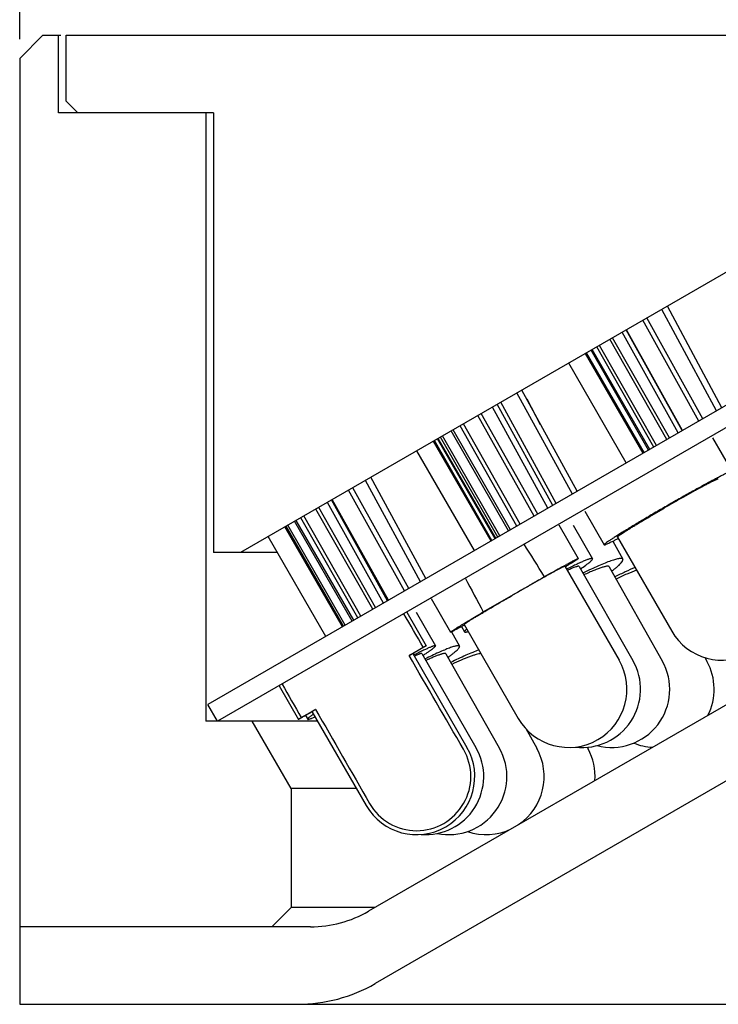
# Model space of a CAD drawing. Header units: millimetres. Extents: x 73 to 257, y 4 to 276.
# Tile 2 of 6: x 76 to 94, y 236 to 261. Entities that reach past the tile are written whole.
import ezdxf
from ezdxf.enums import TextEntityAlignment as Align

# ---------------------------------------------------------------- set-up
doc = ezdxf.new("R2010")
doc.units = ezdxf.units.MM
doc.header["$LTSCALE"] = 23.1
doc.layers.get('0').update_dxf_attribs({"linetype": 'CONTINUOUS'})
doc.layers.add('00_COMPONENTS', color=7, linetype='CONTINUOUS')
doc.layers.add('51__DRAFT_DIMS', color=7, linetype='CONTINUOUS')
doc.styles.get("Standard").update_dxf_attribs({"font": 'simfang.ttf'})
doc.dimstyles.new('DIMSTYLE_1', dxfattribs={"dimtxt": 3, "dimasz": 3, "dimexe": 2.5, "dimexo": 0.5, "dimgap": 0.75, "dimtad": 1, "dimdsep": 46, "dimtxsty": 'STANDARD', "dimblk": '_FILLED', "dimblk1": '_FILLED', "dimblk2": '_FILLED', "dimcen": 0.09, "dimclrt": 3, "dimazin": 2, "dimtp": 0.3, "dimtm": 0.3, "dimtfac": 1, "dimtofl": 0, "dimtmove": 0, "dimatfit": 3, "dimldrblk": '_FILLED', "dimfxl": 1, "dimtolj": 1, "dimarcsym": 0})

# ---------------------------------------------------------------- blocks, each defined once
blk = doc.blocks.new('_FILLED')
at = {"color": 0, "linetype": 'ByBlock'}
blk.add_solid([(0, 0), (-1, 0.1667), (-1, -0.1667)], dxfattribs=at)
blk = doc.blocks.new('*D1')
at = {"layer": '51__DRAFT_DIMS', "color": 4}
for p, q in [((75.569, 260.521), (75.569, 274.353)), ((195.569, 260.522), (195.569, 274.353)), ((75.569, 271.853), (135.569, 271.853)), ((195.569, 271.853), (135.569, 271.853))]:
    blk.add_line(p, q, dxfattribs=at)
at = {"layer": '51__DRAFT_DIMS', "color": 4, "xscale": 3, "yscale": 3, "zscale": 3, "rotation": 180}
blk.add_blockref('_FILLED', (75.569, 271.853), dxfattribs=at)
at = {"layer": '51__DRAFT_DIMS', "color": 4, "xscale": 3, "yscale": 3, "zscale": 3}
blk.add_blockref('_FILLED', (195.569, 271.853), dxfattribs=at)
at = {"layer": '51__DRAFT_DIMS', "color": 3}
blk.add_text('120', height=3, dxfattribs=at).set_placement((137.569, 272.603), align=Align.CENTER)

msp = doc.modelspace()

# ---------------------------------------------------------------- hatches: boundary and pattern name
h = msp.add_hatch()
h.set_pattern_fill('DEFAULT__9', color=4, scale=8.4, angle=45, style=0, pattern_type=0)
h.set_pattern_definition([(45, (0, 0), (-5.9397, 5.9397), [])])
edge = h.paths.add_edge_path()
edge.add_line((87.0558, 246.6261), (88.5754, 247.5029))
edge.add_spline(control_points=[(89.1039, 246.6532), (89.0447, 246.7486), (88.9266, 246.9387), (88.7504, 247.2219), (88.6336, 247.4095), (88.5754, 247.5029)], knot_values=[0, 0, 0, 0, 0.3333333, 0.6666667, 1, 1, 1, 1], degree=3, periodic=0)
edge.add_line((87.527, 245.7433), (89.1039, 246.6532))
edge.add_spline(control_points=[(87.0558, 246.6261), (87.1076, 246.529), (87.2115, 246.334), (87.3685, 246.0397), (87.474, 245.8423), (87.527, 245.7433)], knot_values=[0, 0, 0, 0, 0.3333333, 0.6666667, 1, 1, 1, 1], degree=3, periodic=0)

# ---------------------------------------------------------------- linework, layer by layer
at = {"layer": '00_COMPONENTS', "color": 7}
for p, q in [((76.1693, 260.6213), (75.569, 260.021)), ((76.1693, 260.6213), (76.6272, 260.6213)), ((76.569, 258.6213), (76.569, 260.6213)), ((76.769, 258.9213), (76.769, 260.6213)), ((76.769, 260.6213), (194.9693, 260.6213)), ((75.569, 260.021), (75.569, 235.6213)), ((77.069, 258.6213), (76.769, 258.9213)), ((80.569, 258.6213), (76.569, 258.6213)), ((80.369, 258.6213), (80.369, 242.9213)), ((80.569, 258.6213), (80.569, 247.2743)), ((100.569, 258.4213), (81.2619, 247.2743)), ((102.569, 256.1426), (80.419, 243.3543)), ((102.819, 255.7096), (80.669, 242.9213)), ((93.5393, 250.9293), (92.1308, 253.5495)), ((93.6824, 251.0119), (92.2739, 253.6321)), ((93.087, 250.6682), (91.6412, 253.2668)), ((93.1921, 250.7288), (91.7463, 253.3275)), ((92.6582, 250.4206), (91.2124, 253.0193)), ((92.6669, 250.4256), (91.2211, 253.0243)), ((92.263, 250.1924), (90.7919, 252.7765)), ((92.3297, 250.231), (90.8587, 252.815)), ((92.5531, 250.3599), (91.1073, 252.9586)), ((91.7905, 249.9196), (90.3061, 252.496)), ((91.8187, 249.9359), (90.3344, 252.5123)), ((91.9237, 249.9965), (90.4527, 252.5806)), ((91.9905, 250.0351), (90.5194, 252.6192)), ((91.6469, 249.8367), (90.1625, 252.4131)), ((91.6751, 249.853), (90.1908, 252.4294)), ((91.2148, 249.5872), (89.7304, 252.1636)), ((89.8235, 248.784), (88.3929, 251.3914)), ((89.9473, 248.8555), (88.5167, 251.4629)), ((89.0045, 250.5738), (88.6552, 251.2337)), ((89.1945, 248.4208), (87.7639, 251.0283)), ((89.3183, 248.4923), (87.8877, 251.0998)), ((89.4084, 248.5443), (87.9779, 251.1518)), ((88.8404, 248.2164), (87.3814, 250.8074)), ((88.9295, 248.2678), (87.4705, 250.8589)), ((88.3878, 247.9551), (86.9289, 250.5461)), ((88.4769, 248.0065), (87.0179, 250.5976)), ((87.8283, 247.632), (86.3423, 250.2075)), ((87.8473, 247.643), (86.3613, 250.2185)), ((87.9011, 247.6741), (86.4237, 250.2545)), ((87.9552, 247.7053), (86.4778, 250.2857)), ((88.1761, 247.8329), (86.6987, 250.4133)), ((88.2303, 247.8641), (86.7529, 250.4445)), ((93.4355, 250.2373), (93.9344, 249.3713)), ((87.7315, 247.5762), (86.2455, 250.1516)), ((87.7506, 247.5872), (86.2646, 250.1626)), ((87.299, 247.3264), (85.8129, 249.9019)), ((86.0437, 246.6017), (84.6277, 249.2176)), ((85.6051, 246.3485), (84.1589, 248.9469)), ((85.9043, 246.5213), (84.4884, 249.1371)), ((85.4975, 246.2863), (84.0513, 248.8848)), ((103.369, 248.8774), (84.569, 238.0232)), ((84.7503, 245.855), (83.2823, 248.4408)), ((84.9506, 245.9706), (83.5044, 248.5691)), ((85.0583, 246.0328), (83.6121, 248.6312)), ((85.078, 246.0442), (83.6318, 248.6426)), ((84.2901, 245.5893), (82.8221, 248.1751)), ((84.3658, 245.633), (82.8978, 248.2188)), ((84.6746, 245.8113), (83.2066, 248.3971)), ((90.1429, 248.3403), (90.6418, 247.4742)), ((83.8955, 245.3614), (82.4089, 247.9365)), ((83.9068, 245.368), (82.4202, 247.9431)), ((83.9198, 245.3755), (82.4384, 247.9536)), ((83.9634, 245.4007), (82.482, 247.9787)), ((84.1412, 245.5033), (82.6597, 248.0813)), ((84.1847, 245.5284), (82.7033, 248.1065)), ((89.4762, 247.9883), (89.9758, 247.1223)), ((89.8469, 247.9828), (90.3427, 247.1168)), ((83.4626, 245.1115), (81.976, 247.6866)), ((90.9884, 247.6739), (92.3855, 245.2491)), ((104.319, 247.4629), (84.737, 236.1572)), ((90.8643, 247.5681), (91.1251, 247.105)), ((82.214, 247.2743), (80.569, 247.2743)), ((84.3933, 247.2743), (84.3673, 247.2743)), ((89.6294, 246.9224), (91.0285, 244.4975)), ((89.9956, 246.9181), (91.3839, 244.4932)), ((90.7766, 246.9087), (92.1419, 244.4838)), ((87.527, 245.7433), (89.1039, 246.6532)), ((86.1847, 246.0892), (86.6844, 245.2232)), ((85.477, 245.6972), (85.4762, 245.6985)), ((85.5522, 245.7387), (86.0521, 244.8727)), ((85.7939, 245.7354), (86.2915, 244.8694)), ((87.0309, 245.4231), (88.43, 242.9982)), ((86.7024, 245.2282), (86.911, 244.8608)), ((86.967, 245.3649), (87.045, 245.2287)), ((85.6105, 244.6213), (85.9777, 244.8332)), ((85.7057, 244.6727), (87.1056, 242.2478)), ((85.9447, 244.6701), (87.3381, 242.2452)), ((86.5631, 244.6633), (87.9397, 242.2384)), ((93.2437, 244.5644), (93.2958, 244.4694)), ((82.3341, 243.8845), (82.3349, 243.8831)), ((82.2612, 243.8388), (82.7612, 242.9728)), ((80.669, 242.9213), (80.419, 243.3543)), ((82.8326, 243.0176), (83.1998, 243.2295)), ((83.1076, 243.1728), (84.5075, 240.7479)), ((83.2528, 242.9213), (80.369, 242.9213)), ((82.569, 241.1893), (81.569, 242.9213)), ((82.9419, 243.0717), (82.9968, 242.9761)), ((88.6239, 242.7341), (88.9059, 242.2274)), ((90.2072, 242.2532), (90.2296, 242.2119)), ((91.8694, 242.2522), (91.875, 242.2413)), ((82.569, 241.1893), (82.569, 238.1213)), ((84.2527, 241.1893), (82.569, 241.1893)), ((82.569, 238.1213), (82.069, 237.6213)), ((84.7389, 238.1213), (82.569, 238.1213)), ((83.069, 237.6213), (75.569, 237.6213)), ((75.569, 235.6213), (195.569, 235.6213))]:
    msp.add_line(p, q, dxfattribs=at)
for centre, radius, start, end in [((93.6852, 245.9979), 1.5, 209.94832, 29.94832), ((89.7293, 243.7479), 1.5, 209.98456, 29.98456), ((90.0822, 243.7479), 1.5, 263.27753, 29.79323), ((90.8349, 243.7479), 1.5, 255.49685, 29.38274), ((91.9807, 243.7479), 1.5, 333.40952, 28.75146), ((91.9807, 243.7479), 1.5, 247.58436, 266.58923), ((85.8066, 241.4979), 1.5, 209.99852, 29.99852), ((85.8066, 241.4979), 1.3978, 209.87659, 30.12044), ((86.0376, 241.4979), 1.5, 265.56463, 29.88323), ((86.6353, 241.4979), 1.5, 258.5375, 29.58366), ((87.5953, 241.4979), 1.5, 304.15642, 29.09876), ((88.9104, 241.4979), 1.5, 355.99961, 28.42698), ((87.5953, 241.4979), 1.5, 251.36801, 295.84769), ((83.069, 240.6213), 3, 270, 300), ((82.737, 239.6213), 4, 270, 300)]:
    msp.add_arc(centre, radius, start, end, dxfattribs=at)
for centre, major_axis, ratio, start_param, end_param in [((135.569, 164.3016), (-53.8343, 93.3018), 0.0176385, 5.7835558, 5.8031192), ((135.569, 164.3016), (-53.8343, 93.3018), 0.0176385, 6.7634844, 6.7828148), ((135.569, 155.3016), (-173.769, 300.9947), 0.0054668, -1.2719306, -1.268923), ((135.569, 155.3016), (-137.1861, 237.6274), 0.0054668, -1.1995814, -1.188607), ((135.569, 155.3016), (-173.769, 300.9947), 0.0054668, 1.2689233, 1.2719306), ((135.569, 155.3016), (-137.1861, 237.6274), 0.0054668, 1.188607, 1.1995814)]:
    msp.add_ellipse(centre, major_axis=major_axis, ratio=ratio, start_param=start_param, end_param=end_param, dxfattribs=at)
for points, knots in [([(93.9344, 249.3713), (93.9338, 249.3724), (93.931, 249.3729), (93.9274, 249.3726), (93.921, 249.3715), (93.9107, 249.3685), (93.8954, 249.363), (93.8763, 249.3553), (93.843, 249.3409), (93.7922, 249.3172), (93.7207, 249.2821), (93.6354, 249.2387), (93.5371, 249.1876), (93.4267, 249.1291), (93.3054, 249.0638), (93.1743, 248.9923), (93.0346, 248.9154), (92.8351, 248.8044), (92.575, 248.6579), (92.2573, 248.4762), (91.9408, 248.2925), (91.6836, 248.141), (91.4875, 248.024), (91.3509, 247.9418), (91.2233, 247.8642), (91.106, 247.792), (91, 247.7259), (90.9064, 247.6665), (90.8262, 247.6144), (90.7599, 247.5701), (90.714, 247.5381), (90.6848, 247.5165), (90.6686, 247.5039), (90.6561, 247.4934), (90.6484, 247.486), (90.6442, 247.481), (90.6421, 247.478), (90.6412, 247.4753), (90.6418, 247.4742)], [0, 0, 0, 0, 0.0009921, 0.0018403, 0.0029623, 0.0060604, 0.0103186, 0.0157395, 0.0223147, 0.0388767, 0.0598589, 0.0850669, 0.1142614, 0.1471628, 0.1834568, 0.222795, 0.2647988, 0.3090651, 0.4026643, 0.5, 0.5973358, 0.6909349, 0.7352014, 0.7772051, 0.8165431, 0.8528374, 0.8857387, 0.914933, 0.9401413, 0.9611234, 0.9776852, 0.9842607, 0.9896816, 0.9939395, 0.9970378, 0.9981599, 0.9990081, 1, 1, 1, 1]), ([(93.5878, 249.1716), (93.5873, 249.1725), (93.5849, 249.1729), (93.5819, 249.1726), (93.5764, 249.1716), (93.5677, 249.1689), (93.5546, 249.1641), (93.5383, 249.1574), (93.5099, 249.145), (93.4666, 249.1246), (93.4057, 249.0944), (93.333, 249.0573), (93.2495, 249.0136), (93.1558, 248.9637), (93.0531, 248.9082), (92.9425, 248.8476), (92.8249, 248.7825), (92.658, 248.6893), (92.4419, 248.567), (92.2675, 248.4668), (92.1792, 248.4157)], [0, 0, 0, 0, 0.0019696, 0.0036823, 0.0059569, 0.012252, 0.0209102, 0.0319361, 0.0453107, 0.0789787, 0.121593, 0.172721, 0.2318329, 0.2983185, 0.3714855, 0.4505701, 0.5347503, 0.6231491, 0.8088613, 1, 1, 1, 1]), ([(90.9884, 247.6739), (90.9879, 247.6747), (90.9886, 247.6767), (90.99, 247.679), (90.993, 247.6826), (90.9986, 247.6881), (91.0122, 247.6997), (91.0364, 247.7179), (91.0738, 247.7442), (91.1219, 247.7766), (91.1802, 247.8147), (91.2484, 247.8582), (91.3257, 247.9067), (91.4116, 247.9598), (91.5406, 248.0386), (91.717, 248.1447), (91.9424, 248.278), (92.0989, 248.3692), (92.1792, 248.4157)], [0, 0, 0, 0, 0.0020034, 0.0036852, 0.0059017, 0.0120103, 0.0203945, 0.0440031, 0.0766147, 0.1179703, 0.1677148, 0.2254208, 0.2905781, 0.3626165, 0.4409001, 0.6133942, 0.8019687, 1, 1, 1, 1]), ([(90.6418, 247.4742), (90.6423, 247.4734), (90.6443, 247.4727), (90.6471, 247.4727), (90.6517, 247.4733), (90.6592, 247.4751), (90.6759, 247.4805), (90.7035, 247.4916), (90.7445, 247.5098), (90.796, 247.5342), (90.8577, 247.5646), (90.9291, 247.6008), (90.9799, 247.6271), (91.0068, 247.6411)], [0, 0, 0, 0, 0.0074419, 0.0133508, 0.0210294, 0.042004, 0.0706751, 0.1512692, 0.2626876, 0.4042774, 0.5751499, 0.7741717, 1, 1, 1, 1]), ([(89.6294, 246.9224), (89.6292, 246.9226), (89.6283, 246.9229), (89.6257, 246.9224), (89.6202, 246.9205), (89.6114, 246.9168), (89.5992, 246.9113), (89.5838, 246.9039), (89.5652, 246.8946), (89.5435, 246.8835), (89.5187, 246.8706), (89.4909, 246.856), (89.4478, 246.833), (89.3871, 246.8002), (89.3064, 246.7561), (89.2158, 246.706), (89.1161, 246.6504), (89.0084, 246.5901), (88.8938, 246.5254), (88.7306, 246.4329), (88.5185, 246.3118), (88.3469, 246.213), (88.2598, 246.1627)], [0, 0, 0, 0, 0.0005233, 0.0015311, 0.0052821, 0.0114173, 0.0199433, 0.0308494, 0.0441079, 0.0596867, 0.0775508, 0.0976527, 0.1199409, 0.1708531, 0.2297676, 0.2960887, 0.3691429, 0.4481845, 0.5324126, 0.6209715, 0.8074243, 1, 1, 1, 1]), ([(89.1039, 246.6532), (89.1662, 246.6883), (89.285, 246.7551), (89.4537, 246.8492), (89.5823, 246.9202), (89.6745, 246.9705), (89.7347, 247.003), (89.7886, 247.0319), (89.836, 247.0569), (89.8766, 247.078), (89.9103, 247.095), (89.934, 247.1065), (89.9494, 247.1136), (89.9582, 247.1175), (89.9652, 247.1203), (89.9705, 247.122), (89.9735, 247.1228), (89.9756, 247.1228), (89.9758, 247.1223)], [0, 0, 0, 0, 0.2164341, 0.4125641, 0.584874, 0.6611177, 0.7302901, 0.7920793, 0.8462148, 0.8924521, 0.9305913, 0.9604659, 0.9722656, 0.981961, 0.9895466, 0.9950267, 0.9984393, 1, 1, 1, 1]), ([(89.9758, 247.1223), (89.976, 247.1221), (89.9758, 247.1213), (89.9744, 247.1193), (89.9709, 247.1159), (89.9645, 247.1108), (89.9554, 247.104), (89.9435, 247.0956), (89.9289, 247.0856), (89.9116, 247.0741), (89.8832, 247.0556), (89.8412, 247.0288), (89.783, 246.9924), (89.715, 246.9505), (89.6663, 246.9208), (89.6404, 246.905)], [0, 0, 0, 0, 0.0019987, 0.0054831, 0.0180722, 0.0385148, 0.0668824, 0.103173, 0.1473364, 0.1993012, 0.2589919, 0.4011428, 0.5728392, 0.7729114, 1, 1, 1, 1]), ([(90.3427, 247.1168), (90.3415, 247.119), (90.3375, 247.1214), (90.3314, 247.1226), (90.3222, 247.123), (90.3074, 247.1213), (90.286, 247.1166), (90.2597, 247.109), (90.2284, 247.0985), (90.1923, 247.0851), (90.1346, 247.0622), (90.0515, 247.0263), (89.9396, 246.9748), (89.8119, 246.9133), (89.722, 246.8684), (89.6747, 246.8445)], [0, 0, 0, 0, 0.0102604, 0.0172066, 0.0257665, 0.0482275, 0.0781999, 0.1158343, 0.1611233, 0.2139897, 0.2743151, 0.4166392, 0.5864551, 0.7817104, 1, 1, 1, 1]), ([(89.9956, 246.9181), (89.994, 246.9208), (89.9877, 246.9228), (89.979, 246.9228), (89.9692, 246.9217), (89.9574, 246.9194), (89.9372, 246.9142), (89.8894, 246.8986), (89.8054, 246.8645), (89.7338, 246.8321), (89.6929, 246.8129)], [0, 0, 0, 0, 0.0290758, 0.0521459, 0.0820981, 0.1192365, 0.16368, 0.274574, 0.5827635, 1, 1, 1, 1]), ([(90.0332, 246.8532), (90.0805, 246.8857), (90.1463, 246.932), (90.2257, 246.9923), (90.265, 247.024), (90.291, 247.0467), (90.3067, 247.0612), (90.3196, 247.0742), (90.3298, 247.0856), (90.3373, 247.0956), (90.3428, 247.1051), (90.3447, 247.1133), (90.3427, 247.1168)], [0, 0, 0, 0, 0.4172291, 0.5854931, 0.725448, 0.7845584, 0.8363484, 0.8807966, 0.9179266, 0.9478697, 0.9709423, 1, 1, 1, 1]), ([(91.1251, 247.105), (91.1239, 247.1071), (91.1206, 247.1113), (91.1136, 247.116), (91.1047, 247.1194), (91.0891, 247.1227), (91.0644, 247.1232), (91.0292, 247.1193), (90.9864, 247.111), (90.9361, 247.0981), (90.8787, 247.0808), (90.7882, 247.0501), (90.6596, 247.0007), (90.4889, 246.9282), (90.2982, 246.8411), (90.1654, 246.7769), (90.0963, 246.7427)], [0, 0, 0, 0, 0.0067105, 0.0140426, 0.0224778, 0.0323326, 0.0569804, 0.0888198, 0.1280993, 0.1748398, 0.2289345, 0.2902009, 0.4332002, 0.6013314, 0.7914685, 1, 1, 1, 1]), ([(90.7765, 246.9087), (90.7748, 246.9118), (90.7687, 246.9175), (90.7553, 246.9218), (90.7376, 246.9232), (90.7153, 246.9219), (90.6884, 246.9178), (90.6568, 246.911), (90.6207, 246.9013), (90.5637, 246.8839), (90.4824, 246.855), (90.3739, 246.8118), (90.2516, 246.7589), (90.1661, 246.7197), (90.1214, 246.6986)], [0, 0, 0, 0, 0.0151331, 0.034101, 0.05898, 0.0906539, 0.1294641, 0.1755094, 0.2287712, 0.2891318, 0.4304545, 0.5976753, 0.7884471, 1, 1, 1, 1]), ([(90.84, 246.7966), (90.8643, 246.8153), (90.9099, 246.851), (90.9725, 246.9031), (91.0249, 246.9502), (91.0669, 246.992), (91.0945, 247.0238), (91.1108, 247.0469), (91.124, 247.069), (91.1321, 247.0924), (91.1251, 247.105)], [0, 0, 0, 0, 0.2139721, 0.4034096, 0.5672127, 0.7046528, 0.8153928, 0.8608419, 0.8998705, 1, 1, 1, 1]), ([(91.4408, 246.8891), (91.3562, 246.8533), (91.1824, 246.7758), (91.0109, 246.6931), (90.9227, 246.6492)], [0, 0, 0, 0, 0.4824572, 1, 1, 1, 1]), ([(91.4805, 246.8203), (91.3967, 246.7894), (91.2197, 246.7172), (91.0462, 246.6371), (90.9546, 246.5927)], [0, 0, 0, 0, 0.4673221, 1, 1, 1, 1]), ([(87.0309, 245.4231), (87.0308, 245.4233), (87.031, 245.4241), (87.0325, 245.426), (87.0364, 245.4295), (87.0431, 245.4347), (87.0529, 245.4417), (87.0655, 245.4504), (87.0809, 245.4607), (87.0992, 245.4726), (87.1292, 245.4918), (87.1733, 245.5196), (87.2342, 245.5571), (87.305, 245.6003), (87.3851, 245.6487), (87.4738, 245.7019), (87.5703, 245.7594), (87.6738, 245.8206), (87.8226, 245.9083), (88.0185, 246.0229), (88.1781, 246.1155), (88.2598, 246.1627)], [0, 0, 0, 0, 0.0005312, 0.0015256, 0.0051964, 0.0111944, 0.0195291, 0.030187, 0.04315, 0.0583921, 0.0758764, 0.1174162, 0.1673955, 0.2253651, 0.2907946, 0.3630934, 0.4416018, 0.5256072, 0.6143488, 0.8027525, 1, 1, 1, 1]), ([(86.6844, 245.2232), (86.6842, 245.2236), (86.6851, 245.2254), (86.6874, 245.2277), (86.6916, 245.2314), (86.6974, 245.236), (86.7052, 245.2417), (86.719, 245.2515), (86.7409, 245.2663), (86.7725, 245.287), (86.8111, 245.3116), (86.8564, 245.3401), (86.9084, 245.3723), (86.9667, 245.4081), (87.0564, 245.4627), (87.1822, 245.5385), (87.3481, 245.6376), (87.4654, 245.707), (87.527, 245.7433)], [0, 0, 0, 0, 0.0015593, 0.004972, 0.0104545, 0.0180399, 0.0277335, 0.0395325, 0.0694097, 0.1075465, 0.1537862, 0.2079196, 0.2697103, 0.3388816, 0.4151271, 0.5874342, 0.7835688, 1, 1, 1, 1]), ([(87.0406, 245.405), (87.014, 245.3904), (86.9639, 245.3631), (86.8935, 245.3252), (86.8329, 245.293), (86.7886, 245.27), (86.7583, 245.2547), (86.7397, 245.2455), (86.7237, 245.2378), (86.7106, 245.2317), (86.7001, 245.2272), (86.6925, 245.2243), (86.6877, 245.2229), (86.6854, 245.2227), (86.6846, 245.223), (86.6844, 245.2232)], [0, 0, 0, 0, 0.2270905, 0.427171, 0.5988598, 0.741007, 0.8006983, 0.8526706, 0.8968312, 0.9331164, 0.9614897, 0.9819352, 0.9945171, 0.9980006, 1, 1, 1, 1]), ([(87.1003, 245.3018), (87.0908, 245.2935), (87.0779, 245.2815), (87.0628, 245.2655), (87.0547, 245.2558), (87.0488, 245.2472), (87.0443, 245.2389), (87.0432, 245.2318), (87.045, 245.2287)], [0, 0, 0, 0, 0.3994345, 0.559847, 0.6942905, 0.8033302, 0.8883092, 1, 1, 1, 1]), ([(87.045, 245.2287), (87.0467, 245.2256), (87.0535, 245.223), (87.0629, 245.2226), (87.0734, 245.2234), (87.086, 245.2255), (87.1075, 245.2304), (87.1245, 245.2356), (87.1366, 245.2395)], [0, 0, 0, 0, 0.1114914, 0.1964462, 0.3054726, 0.4399356, 0.6004129, 1, 1, 1, 1]), ([(86.0521, 244.8727), (86.0522, 244.8726), (86.0516, 244.8721), (86.0508, 244.8714), (86.049, 244.8702), (86.0467, 244.8686), (86.0437, 244.8666), (86.0382, 244.8631), (86.0297, 244.8577), (86.0174, 244.8501), (86.0023, 244.8409), (85.9845, 244.8302), (85.964, 244.8179), (85.9408, 244.8041), (85.9048, 244.7826), (85.8534, 244.7522), (85.7845, 244.7116), (85.7352, 244.6826), (85.7091, 244.6673)], [0, 0, 0, 0, 0.0011469, 0.0042306, 0.0093174, 0.0164167, 0.0255312, 0.0366588, 0.0649307, 0.1011825, 0.1453609, 0.1973914, 0.2571785, 0.3246258, 0.3996219, 0.5717201, 0.7723112, 1, 1, 1, 1]), ([(86.2915, 244.8694), (86.2906, 244.8709), (86.2874, 244.8724), (86.2828, 244.8728), (86.2753, 244.8726), (86.2634, 244.8703), (86.246, 244.8655), (86.2244, 244.8583), (86.1986, 244.8486), (86.1688, 244.8365), (86.1208, 244.816), (86.0514, 244.7844), (85.9574, 244.7394), (85.8495, 244.6858), (85.7733, 244.6469), (85.7331, 244.6262)], [0, 0, 0, 0, 0.0087047, 0.0150836, 0.023177, 0.0448957, 0.074275, 0.1114139, 0.1562879, 0.2088221, 0.2689149, 0.4111643, 0.5816422, 0.7786016, 1, 1, 1, 1]), ([(85.9729, 244.6212), (85.9983, 244.638), (86.0459, 244.6698), (86.1122, 244.7152), (86.1684, 244.7553), (86.2087, 244.7854), (86.2355, 244.8067), (86.2517, 244.8202), (86.2653, 244.8321), (86.276, 244.8426), (86.2841, 244.8514), (86.2894, 244.8587), (86.2923, 244.8644), (86.2922, 244.8682), (86.2915, 244.8694)], [0, 0, 0, 0, 0.223854, 0.4212178, 0.5908343, 0.7316111, 0.7909113, 0.8427191, 0.8869785, 0.9236788, 0.9528818, 0.9747696, 0.9898757, 1, 1, 1, 1]), ([(85.9777, 244.8332), (85.9834, 244.8364), (85.9941, 244.8423), (86.009, 244.8505), (86.0218, 244.8575), (86.0322, 244.8631), (86.0396, 244.8669), (86.0443, 244.8693), (86.047, 244.8707), (86.049, 244.8716), (86.0506, 244.8724), (86.0515, 244.8726), (86.0521, 244.8728), (86.0521, 244.8727)], [0, 0, 0, 0, 0.2326147, 0.4349911, 0.6067972, 0.7477066, 0.8575056, 0.9007098, 0.9361047, 0.9636854, 0.983456, 0.995456, 1, 1, 1, 1]), ([(86.911, 244.8608), (86.9064, 244.8687), (86.8914, 244.8725), (86.875, 244.8729), (86.8574, 244.872), (86.8314, 244.8679), (86.7953, 244.8596), (86.7529, 244.8473), (86.7041, 244.8313), (86.6268, 244.8033), (86.5164, 244.7588), (86.3067, 244.6668), (86.1416, 244.5872), (86.0258, 244.5295)], [0, 0, 0, 0, 0.0286715, 0.0396631, 0.0524355, 0.0835173, 0.1221481, 0.1683357, 0.221984, 0.2829344, 0.4258293, 0.5948521, 1, 1, 1, 1]), ([(86.6159, 244.5712), (86.6406, 244.5893), (86.6867, 244.6239), (86.7503, 244.6739), (86.8039, 244.7188), (86.847, 244.7582), (86.8757, 244.788), (86.893, 244.8091), (86.9023, 244.8224), (86.9088, 244.8341), (86.9126, 244.8444), (86.9136, 244.8533), (86.9122, 244.8587), (86.911, 244.8608)], [0, 0, 0, 0, 0.2169122, 0.4085924, 0.5739403, 0.7121059, 0.8225532, 0.8673936, 0.9054324, 0.9369087, 0.9623266, 0.9827024, 1, 1, 1, 1]), ([(85.6105, 244.6213), (85.6178, 244.6253), (85.6315, 244.633), (85.6506, 244.6436), (85.6669, 244.6526), (85.6803, 244.6599), (85.6897, 244.6649), (85.6957, 244.6681), (85.6992, 244.6699), (85.7018, 244.6712), (85.7038, 244.6722), (85.7049, 244.6725), (85.7056, 244.6729), (85.7057, 244.6727)], [0, 0, 0, 0, 0.2318647, 0.4340467, 0.6059866, 0.7471678, 0.8573047, 0.900668, 0.9361954, 0.9638658, 0.9836763, 0.9956547, 1, 1, 1, 1]), ([(85.9447, 244.6701), (85.9437, 244.6718), (85.9397, 244.6729), (85.9343, 244.6727), (85.928, 244.6719), (85.9205, 244.6702), (85.9075, 244.6667), (85.8767, 244.6562), (85.8219, 244.6335), (85.7752, 244.6122), (85.7483, 244.5996)], [0, 0, 0, 0, 0.0275407, 0.0500196, 0.0794337, 0.116069, 0.1600434, 0.27015, 0.5783193, 1, 1, 1, 1]), ([(86.5631, 244.6633), (86.5618, 244.6655), (86.5571, 244.6697), (86.547, 244.6724), (86.5336, 244.6731), (86.5165, 244.6716), (86.4957, 244.6679), (86.4713, 244.6621), (86.4433, 244.6542), (86.3989, 244.6399), (86.3352, 244.6165), (86.2496, 244.5818), (86.1523, 244.5393), (86.084, 244.5078), (86.048, 244.4909)], [0, 0, 0, 0, 0.014021, 0.0320266, 0.0560611, 0.0869584, 0.1250366, 0.1703979, 0.2230468, 0.2829008, 0.4236961, 0.5914146, 0.7842428, 1, 1, 1, 1]), ([(87.4123, 244.7628), (87.3588, 244.7428), (87.2465, 244.6983), (87.0041, 244.594), (86.8172, 244.5053), (86.689, 244.4417)], [0, 0, 0, 0, 0.2164952, 0.4578599, 1, 1, 1, 1]), ([(87.4652, 244.6707), (87.4462, 244.6686), (87.4039, 244.6609), (87.3353, 244.6432), (87.2551, 244.618), (87.127, 244.5723), (86.9457, 244.4978), (86.7969, 244.4296), (86.7175, 244.3917)], [0, 0, 0, 0, 0.0717795, 0.1605631, 0.2657874, 0.3865691, 0.6700937, 1, 1, 1, 1]), ([(83.1107, 243.1672), (83.0843, 243.1522), (83.0346, 243.1241), (82.9649, 243.0847), (82.9129, 243.0554), (82.8763, 243.0349), (82.8528, 243.0217), (82.8319, 243.0101), (82.8136, 243.0001), (82.7981, 242.9916), (82.7854, 242.9847), (82.7765, 242.98), (82.7707, 242.977), (82.7675, 242.9754), (82.7649, 242.9742), (82.763, 242.9733), (82.762, 242.973), (82.7613, 242.9727), (82.7612, 242.9728)], [0, 0, 0, 0, 0.2276925, 0.4282816, 0.60038, 0.6753736, 0.7428188, 0.802609, 0.8546397, 0.8988149, 0.9350685, 0.9633416, 0.9744676, 0.9835804, 0.9906796, 0.9957673, 0.9988522, 1, 1, 1, 1]), ([(83.1448, 243.1079), (83.1218, 243.0915), (83.09, 243.0682), (83.0517, 243.038), (83.0303, 243.0201), (83.0142, 243.005), (83.0041, 242.9942), (82.999, 242.9868), (82.9964, 242.982), (82.9958, 242.9779), (82.9968, 242.9761)], [0, 0, 0, 0, 0.420358, 0.5880216, 0.7267301, 0.8363137, 0.9169045, 0.9466486, 0.9697847, 1, 1, 1, 1]), ([(83.1998, 243.2295), (83.1926, 243.2253), (83.1792, 243.2172), (83.1604, 243.206), (83.1445, 243.1964), (83.1314, 243.1884), (83.1224, 243.1828), (83.1166, 243.1791), (83.1134, 243.177), (83.1109, 243.1754), (83.109, 243.1741), (83.1082, 243.1734), (83.1075, 243.1729), (83.1076, 243.1728)], [0, 0, 0, 0, 0.2318558, 0.4340353, 0.6059822, 0.7471726, 0.8573099, 0.9006728, 0.9362008, 0.9638734, 0.9836831, 0.9956582, 1, 1, 1, 1]), ([(82.7612, 242.9728), (82.7611, 242.9729), (82.7616, 242.9733), (82.7622, 242.9739), (82.7637, 242.9749), (82.7656, 242.9762), (82.7681, 242.9779), (82.7725, 242.9808), (82.7795, 242.9852), (82.7896, 242.9915), (82.8019, 242.999), (82.8165, 243.0079), (82.827, 243.0142), (82.8326, 243.0176)], [0, 0, 0, 0, 0.004543, 0.016546, 0.0363184, 0.0638987, 0.0992924, 0.1424956, 0.2522987, 0.3932221, 0.5650312, 0.7674001, 1, 1, 1, 1]), ([(82.9968, 242.9761), (82.9978, 242.9744), (83.0017, 242.9729), (83.0071, 242.9727), (83.0161, 242.9734), (83.0305, 242.9766), (83.0516, 242.983), (83.0779, 242.9924), (83.1232, 243.0102), (83.1594, 243.026), (83.1851, 243.0376)], [0, 0, 0, 0, 0.0302205, 0.0533536, 0.0830957, 0.1636954, 0.2732722, 0.411979, 0.5796472, 1, 1, 1, 1])]:
    msp.add_open_spline(points, degree=3, knots=knots, dxfattribs=at)

# ---------------------------------------------------------------- dimensions: what is measured, and where the dimension line sits
at = {"layer": '51__DRAFT_DIMS', "color": 4}
dim = msp.add_linear_dim(base=(195.569, 271.8528), p1=(75.569, 260.021), p2=(195.569, 260.0216), text='%%c<>', dimstyle='DIMSTYLE_1', dxfattribs=at)
dim.commit()
dim.dimension.update_dxf_attribs({"geometry": '*D1', "text_midpoint": (137.569, 271.8528), "dimtype": 160})

doc.saveas('drawing.dxf')
